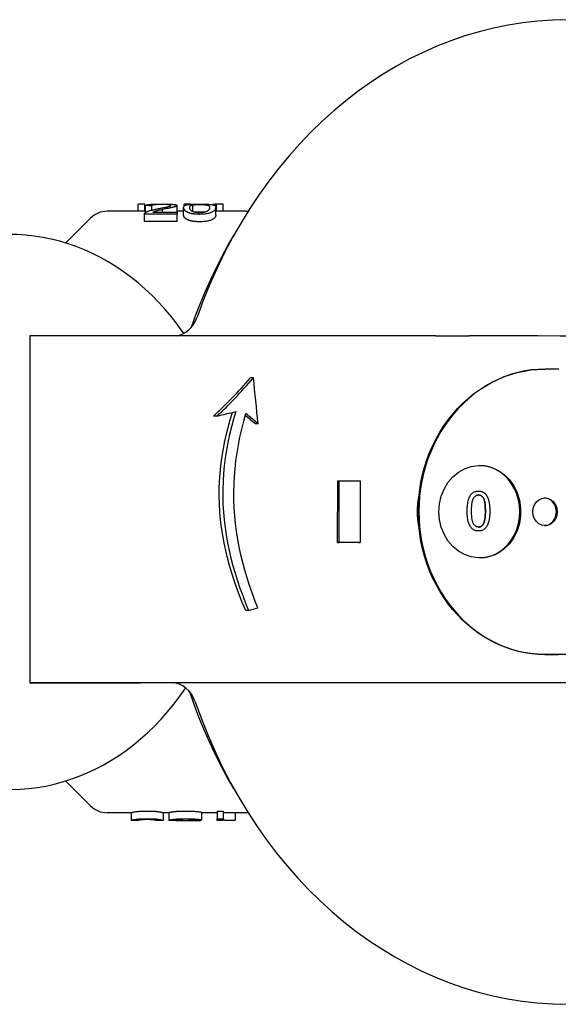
# Model space of a CAD drawing. Header units: millimetres. Extents: x 230 to 512, y 28 to 398.
# Tile 5 of 12: x 302 to 337, y 334 to 398. Entities that reach past the tile are written whole.
import ezdxf

# ---------------------------------------------------------------- set-up
doc = ezdxf.new("R2010")
doc.units = ezdxf.units.MM
doc.layers.add('Detail', color=2, linetype='Continuous')

msp = doc.modelspace()

# ---------------------------------------------------------------- linework, layer by layer
at = {"layer": 'Detail'}
for p, q in [((310.432, 386.081), (310.008, 386.081)), ((310.008, 385.619), (310.008, 386.081)), ((310.432, 385.619), (310.432, 386.081)), ((310.49, 385.91), (310.432, 385.91)), ((310.49, 385.548), (310.49, 385.988)), ((310.892, 385.701), (310.892, 385.982)), ((311.584, 385.56), (311.584, 385.73)), ((312.529, 385.56), (312.529, 385.993)), ((312.953, 385.37), (312.953, 385.863)), ((313.392, 386.081), (312.987, 386.081)), ((312.987, 385.963), (312.987, 386.081)), ((313.392, 386.072), (313.392, 386.081)), ((313.557, 385.598), (313.557, 386.037)), ((315.038, 385.37), (315.038, 385.863)), ((315.508, 386.081), (315.075, 386.081)), ((315.075, 385.619), (315.075, 386.081)), ((315.508, 385.619), (315.508, 386.081)), ((305.313, 383.564), (306.929, 385.18)), ((310.49, 385.619), (307.99, 385.619)), ((310.416, 384.963), (310.416, 385.446)), ((312.532, 385.44), (310.417, 385.44)), ((310.417, 384.957), (310.417, 385.44)), ((310.962, 385.56), (312.532, 385.56)), ((312.953, 385.619), (312.529, 385.619)), ((312.532, 385.56), (312.532, 385.44)), ((312.532, 384.957), (312.532, 385.44)), ((317.002, 385.619), (315.038, 385.619)), ((312.532, 384.957), (310.417, 384.957)), ((302.994, 377.549), (302.981, 355.049)), ((310.18, 377.549), (302.994, 377.549)), ((317.478, 374.818), (317.295, 374.818)), ((336.332, 375.383), (336.38, 375.383)), ((315.124, 372.342), (314.886, 372.342)), ((317.782, 371.828), (317.603, 371.828)), ((322.937, 364.144), (322.939, 368.144)), ((322.939, 368.144), (323.045, 368.144)), ((323.043, 364.144), (323.045, 368.144)), ((323.045, 368.144), (324.403, 368.143)), ((324.403, 368.143), (324.401, 364.143)), ((332.064, 367.48), (332.064, 367.48)), ((332.063, 364.888), (332.063, 364.888)), ((322.937, 364.144), (323.043, 364.144)), ((324.401, 364.143), (323.043, 364.144)), ((324.293, 364.143), (324.401, 364.143)), ((317.166, 359.74), (316.978, 359.74)), ((302.981, 355.049), (310.168, 355.049)), ((311.682, 355.041), (302.981, 355.049)), ((312.199, 355.04), (311.682, 355.041)), ((305.313, 348.674), (306.929, 347.059)), ((315.128, 346.722), (315.522, 346.722)), ((315.128, 346.722), (315.128, 346.225)), ((315.522, 346.722), (315.522, 346.225)), ((309.552, 346.619), (307.99, 346.619)), ((309.552, 346.619), (309.552, 346.119)), ((309.955, 346.119), (309.552, 346.119)), ((311.034, 346.169), (311.034, 346.165)), ((311.637, 346.119), (311.235, 346.119)), ((311.637, 346.619), (311.637, 346.119)), ((312.003, 346.619), (311.637, 346.619)), ((312.003, 346.63), (312.003, 346.13)), ((312.631, 346.119), (312.122, 346.119)), ((314.035, 346.119), (313.565, 346.119)), ((313.683, 346.15), (313.683, 346.12)), ((314.052, 346.143), (314.052, 346.12)), ((314.122, 346.643), (314.122, 346.143)), ((315.128, 346.619), (314.122, 346.619)), ((315.128, 346.119), (315.128, 346.225)), ((315.128, 346.225), (315.522, 346.225)), ((315.522, 346.119), (315.128, 346.119)), ((317.002, 346.619), (315.522, 346.619)), ((315.522, 346.225), (315.522, 346.119)), ((316.305, 346.619), (316.305, 346.127))]:
    msp.add_line(p, q, dxfattribs=at)
at = {"layer": 'Detail', "flags": 128}
for points in [[(310.462, 385.528), (310.477, 385.539), (310.492, 385.55), (310.509, 385.561), (310.528, 385.572), (310.547, 385.582), (310.568, 385.593), (310.59, 385.603), (310.614, 385.613), (310.639, 385.623), (310.665, 385.633), (310.693, 385.643), (310.721, 385.652), (310.752, 385.662), (310.785, 385.672), (310.82, 385.682), (310.857, 385.692), (310.896, 385.702), (310.938, 385.712), (310.982, 385.723), (311.028, 385.733), (311.076, 385.744), (311.126, 385.755), (311.179, 385.765), (311.234, 385.776)], [(310.49, 385.988), (310.498, 385.999), (310.51, 386.008), (310.525, 386.017), (310.543, 386.025), (310.565, 386.033), (310.589, 386.04), (310.617, 386.046), (310.648, 386.052), (310.681, 386.057), (310.719, 386.062), (310.759, 386.066), (310.802, 386.069), (310.848, 386.073), (310.897, 386.076), (310.949, 386.078), (311.003, 386.081), (311.06, 386.083), (311.119, 386.084), (311.181, 386.086), (311.245, 386.087), (311.312, 386.087), (311.382, 386.088), (311.454, 386.088), (311.529, 386.089)], [(310.892, 385.982), (310.875, 385.982), (310.859, 385.982), (310.842, 385.983), (310.825, 385.983), (310.808, 385.983), (310.792, 385.983), (310.775, 385.984), (310.758, 385.984), (310.741, 385.984), (310.724, 385.984), (310.708, 385.985), (310.691, 385.985), (310.674, 385.985), (310.657, 385.985), (310.641, 385.986), (310.624, 385.986), (310.607, 385.986), (310.59, 385.986), (310.574, 385.987), (310.557, 385.987), (310.54, 385.987), (310.523, 385.987), (310.506, 385.988), (310.49, 385.988)], [(311.52, 386.061), (311.474, 386.061), (311.429, 386.061), (311.385, 386.06), (311.344, 386.059), (311.303, 386.058), (311.265, 386.057), (311.228, 386.055), (311.192, 386.054), (311.158, 386.051), (311.126, 386.049), (311.095, 386.046), (311.066, 386.043), (311.039, 386.04), (311.014, 386.036), (310.991, 386.033), (310.971, 386.028), (310.953, 386.024), (310.937, 386.019), (310.924, 386.014), (310.913, 386.008), (310.904, 386.002), (310.898, 385.996), (310.894, 385.989), (310.892, 385.982)], [(311.584, 385.73), (311.527, 385.718), (311.473, 385.706), (311.423, 385.695), (311.376, 385.684), (311.333, 385.674), (311.293, 385.665), (311.257, 385.656), (311.224, 385.648), (311.195, 385.641), (311.169, 385.634), (311.147, 385.628), (311.128, 385.622), (311.112, 385.617), (311.095, 385.612), (311.08, 385.607), (311.065, 385.602), (311.05, 385.597), (311.036, 385.592), (311.022, 385.586), (311.009, 385.581), (310.997, 385.576), (310.985, 385.571), (310.973, 385.565), (310.962, 385.56)], [(311.234, 385.776), (311.318, 385.793), (311.398, 385.808), (311.473, 385.823), (311.544, 385.836), (311.61, 385.849), (311.671, 385.861), (311.728, 385.872), (311.78, 385.883), (311.827, 385.893), (311.87, 385.902), (311.908, 385.91), (311.941, 385.918), (311.971, 385.925), (311.998, 385.933), (312.022, 385.94), (312.044, 385.946), (312.064, 385.953), (312.08, 385.96), (312.095, 385.966), (312.106, 385.972), (312.115, 385.978), (312.122, 385.984), (312.126, 385.989), (312.127, 385.995)], [(312.127, 385.995), (312.126, 386), (312.122, 386.005), (312.116, 386.01), (312.108, 386.015), (312.098, 386.019), (312.085, 386.024), (312.07, 386.028), (312.052, 386.031), (312.033, 386.035), (312.01, 386.038), (311.986, 386.042), (311.959, 386.045), (311.931, 386.047), (311.9, 386.05), (311.869, 386.052), (311.836, 386.054), (311.801, 386.056), (311.766, 386.057), (311.728, 386.058), (311.69, 386.059), (311.649, 386.06), (311.608, 386.061), (311.565, 386.061), (311.52, 386.061)], [(311.529, 386.089), (311.605, 386.088), (311.678, 386.088), (311.749, 386.087), (311.817, 386.087), (311.882, 386.085), (311.944, 386.084), (312.004, 386.082), (312.06, 386.08), (312.115, 386.078), (312.166, 386.075), (312.215, 386.071), (312.261, 386.068), (312.304, 386.064), (312.343, 386.059), (312.378, 386.055), (312.41, 386.05), (312.438, 386.044), (312.462, 386.038), (312.483, 386.032), (312.5, 386.025), (312.513, 386.018), (312.522, 386.01), (312.527, 386.002), (312.529, 385.993)], [(312.529, 385.993), (312.528, 385.986), (312.524, 385.979), (312.518, 385.972), (312.509, 385.964), (312.498, 385.957), (312.485, 385.949), (312.469, 385.941), (312.45, 385.933), (312.429, 385.925), (312.404, 385.916), (312.376, 385.908), (312.345, 385.898), (312.31, 385.889), (312.273, 385.879), (312.232, 385.869), (312.188, 385.859), (312.138, 385.848), (312.082, 385.835), (312.017, 385.821), (311.945, 385.806), (311.866, 385.79), (311.78, 385.771), (311.686, 385.751), (311.584, 385.73)], [(312.953, 385.863), (312.955, 385.891), (312.96, 385.916), (312.97, 385.938), (312.982, 385.957), (312.999, 385.975), (313.019, 385.991), (313.043, 386.004), (313.07, 386.016), (313.102, 386.027), (313.136, 386.036), (313.174, 386.045), (313.216, 386.052), (313.261, 386.059), (313.31, 386.065), (313.362, 386.07), (313.418, 386.074), (313.477, 386.078), (313.54, 386.081), (313.607, 386.083), (313.678, 386.085), (313.752, 386.087), (313.829, 386.088), (313.911, 386.088), (313.996, 386.089)], [(313.27, 385.529), (313.244, 385.539), (313.22, 385.55), (313.196, 385.562), (313.173, 385.574), (313.152, 385.586), (313.131, 385.598), (313.112, 385.611), (313.094, 385.625), (313.077, 385.638), (313.061, 385.652), (313.046, 385.666), (313.032, 385.68), (313.02, 385.695), (313.008, 385.71), (312.998, 385.725), (312.988, 385.74), (312.98, 385.755), (312.973, 385.771), (312.967, 385.786), (312.962, 385.802), (312.958, 385.817), (312.955, 385.833), (312.954, 385.848), (312.953, 385.863)], [(313.356, 385.863), (313.356, 385.876), (313.357, 385.889), (313.359, 385.901), (313.361, 385.912), (313.364, 385.922), (313.368, 385.932), (313.373, 385.942), (313.378, 385.95), (313.384, 385.959), (313.39, 385.967), (313.398, 385.974), (313.406, 385.981), (313.415, 385.988), (313.424, 385.994), (313.434, 386), (313.445, 386.005), (313.456, 386.01), (313.469, 386.015), (313.482, 386.019), (313.495, 386.023), (313.51, 386.027), (313.525, 386.031), (313.54, 386.034), (313.557, 386.037)], [(313.996, 385.526), (313.951, 385.527), (313.908, 385.529), (313.866, 385.531), (313.825, 385.535), (313.785, 385.54), (313.746, 385.546), (313.709, 385.553), (313.673, 385.562), (313.638, 385.571), (313.604, 385.581), (313.571, 385.592), (313.54, 385.604), (313.511, 385.618), (313.484, 385.633), (313.459, 385.65), (313.438, 385.669), (313.418, 385.69), (313.402, 385.711), (313.388, 385.735), (313.376, 385.759), (313.367, 385.784), (313.361, 385.81), (313.357, 385.837), (313.356, 385.863)], [(313.557, 386.037), (313.571, 386.039), (313.585, 386.041), (313.6, 386.043), (313.615, 386.045), (313.63, 386.046), (313.646, 386.048), (313.662, 386.049), (313.678, 386.051), (313.695, 386.052), (313.712, 386.053), (313.73, 386.054), (313.748, 386.055), (313.766, 386.056), (313.785, 386.057), (313.804, 386.058), (313.824, 386.059), (313.844, 386.059), (313.864, 386.06), (313.884, 386.06), (313.905, 386.061), (313.927, 386.061), (313.948, 386.061), (313.97, 386.061), (313.993, 386.061)], [(313.993, 386.061), (314.038, 386.061), (314.082, 386.061), (314.124, 386.06), (314.166, 386.058), (314.206, 386.057), (314.245, 386.055), (314.282, 386.052), (314.319, 386.049), (314.354, 386.046), (314.388, 386.042), (314.42, 386.038), (314.452, 386.033), (314.481, 386.027), (314.508, 386.021), (314.532, 386.013), (314.554, 386.003), (314.573, 385.993), (314.59, 385.98), (314.604, 385.966), (314.616, 385.95), (314.624, 385.932), (314.631, 385.912), (314.635, 385.889), (314.636, 385.863)], [(313.996, 386.089), (314.079, 386.088), (314.16, 386.088), (314.237, 386.087), (314.31, 386.085), (314.38, 386.083), (314.447, 386.081), (314.51, 386.078), (314.569, 386.074), (314.625, 386.07), (314.677, 386.065), (314.725, 386.06), (314.769, 386.053), (314.809, 386.046), (314.847, 386.038), (314.881, 386.029), (314.913, 386.019), (314.941, 386.007), (314.967, 385.995), (314.989, 385.98), (315.007, 385.963), (315.021, 385.943), (315.03, 385.92), (315.036, 385.894), (315.038, 385.863)], [(314.636, 385.863), (314.635, 385.837), (314.631, 385.81), (314.624, 385.784), (314.616, 385.759), (314.604, 385.735), (314.59, 385.712), (314.573, 385.69), (314.554, 385.67), (314.532, 385.651), (314.508, 385.633), (314.481, 385.618), (314.452, 385.605), (314.42, 385.592), (314.388, 385.581), (314.354, 385.571), (314.319, 385.562), (314.283, 385.554), (314.245, 385.546), (314.207, 385.54), (314.167, 385.535), (314.126, 385.531), (314.084, 385.529), (314.04, 385.527), (313.996, 385.526)], [(315.038, 385.863), (315.037, 385.834), (315.031, 385.806), (315.022, 385.777), (315.009, 385.749), (314.993, 385.721), (314.973, 385.694), (314.95, 385.669), (314.923, 385.644), (314.892, 385.62), (314.858, 385.597), (314.82, 385.576), (314.778, 385.555), (314.733, 385.535), (314.685, 385.517), (314.632, 385.5), (314.577, 385.484), (314.517, 385.47), (314.454, 385.457), (314.387, 385.447), (314.316, 385.438), (314.242, 385.431), (314.164, 385.426), (314.082, 385.423), (313.996, 385.422)], [(315.075, 386.081), (315.064, 386.08), (315.053, 386.079), (315.043, 386.077), (315.032, 386.076), (315.021, 386.075), (315.01, 386.073), (315, 386.072), (314.989, 386.071), (314.978, 386.069), (314.967, 386.068), (314.956, 386.066), (314.946, 386.065), (314.935, 386.063), (314.924, 386.062), (314.913, 386.06), (314.902, 386.058), (314.892, 386.057), (314.881, 386.055), (314.87, 386.053), (314.859, 386.052), (314.849, 386.05), (314.838, 386.048), (314.827, 386.047), (314.816, 386.045)], [(310.417, 385.44), (310.416, 385.444), (310.416, 385.448), (310.417, 385.452), (310.417, 385.456), (310.417, 385.46), (310.418, 385.463), (310.419, 385.467), (310.42, 385.471), (310.422, 385.475), (310.423, 385.478), (310.425, 385.482), (310.426, 385.486), (310.428, 385.489), (310.431, 385.493), (310.433, 385.496), (310.435, 385.5), (310.438, 385.504), (310.441, 385.507), (310.444, 385.511), (310.447, 385.514), (310.451, 385.518), (310.454, 385.521), (310.458, 385.524), (310.462, 385.528)], [(313.27, 385.043), (313.244, 385.054), (313.22, 385.064), (313.196, 385.076), (313.173, 385.087), (313.152, 385.099), (313.131, 385.111), (313.112, 385.124), (313.094, 385.137), (313.077, 385.15), (313.061, 385.164), (313.046, 385.177), (313.032, 385.191), (313.02, 385.206), (313.008, 385.22), (312.998, 385.235), (312.988, 385.249), (312.98, 385.264), (312.973, 385.279), (312.967, 385.294), (312.962, 385.309), (312.958, 385.325), (312.955, 385.34), (312.954, 385.355), (312.953, 385.37)], [(313.996, 385.422), (313.958, 385.423), (313.92, 385.423), (313.883, 385.424), (313.847, 385.426), (313.811, 385.427), (313.777, 385.429), (313.743, 385.432), (313.709, 385.435), (313.677, 385.438), (313.645, 385.442), (313.613, 385.446), (313.583, 385.45), (313.553, 385.455), (313.524, 385.46), (313.495, 385.465), (313.467, 385.471), (313.44, 385.477), (313.414, 385.483), (313.388, 385.49), (313.363, 385.497), (313.339, 385.505), (313.315, 385.512), (313.292, 385.52), (313.27, 385.529)], [(313.996, 384.94), (313.958, 384.94), (313.92, 384.941), (313.883, 384.942), (313.847, 384.943), (313.811, 384.945), (313.777, 384.947), (313.743, 384.949), (313.709, 384.952), (313.677, 384.955), (313.645, 384.958), (313.613, 384.962), (313.583, 384.967), (313.553, 384.971), (313.524, 384.976), (313.495, 384.981), (313.467, 384.987), (313.44, 384.993), (313.414, 384.999), (313.388, 385.006), (313.363, 385.013), (313.339, 385.02), (313.315, 385.027), (313.292, 385.035), (313.27, 385.043)], [(313.993, 385.563), (313.979, 385.563), (313.966, 385.563), (313.952, 385.563), (313.939, 385.562), (313.926, 385.562), (313.913, 385.562), (313.9, 385.562), (313.888, 385.562), (313.875, 385.562), (313.863, 385.561), (313.851, 385.561), (313.839, 385.561), (313.827, 385.56), (313.815, 385.56), (313.803, 385.56), (313.792, 385.559), (313.78, 385.559), (313.769, 385.558), (313.758, 385.558), (313.747, 385.557), (313.736, 385.556), (313.725, 385.556), (313.714, 385.555), (313.704, 385.554)], [(314.284, 385.554), (314.273, 385.555), (314.262, 385.555), (314.251, 385.556), (314.24, 385.557), (314.228, 385.557), (314.217, 385.558), (314.205, 385.558), (314.194, 385.559), (314.182, 385.559), (314.17, 385.56), (314.158, 385.56), (314.146, 385.561), (314.134, 385.561), (314.122, 385.561), (314.109, 385.561), (314.097, 385.562), (314.084, 385.562), (314.071, 385.562), (314.059, 385.562), (314.046, 385.562), (314.033, 385.563), (314.019, 385.563), (314.006, 385.563), (313.993, 385.563)], [(315.038, 385.37), (315.037, 385.342), (315.031, 385.313), (315.022, 385.286), (315.009, 385.258), (314.993, 385.231), (314.973, 385.205), (314.95, 385.18), (314.923, 385.156), (314.892, 385.133), (314.858, 385.111), (314.82, 385.089), (314.778, 385.069), (314.733, 385.05), (314.685, 385.032), (314.632, 385.015), (314.577, 385), (314.517, 384.986), (314.454, 384.974), (314.387, 384.964), (314.316, 384.955), (314.242, 384.949), (314.164, 384.944), (314.082, 384.941), (313.996, 384.94)], [(310.417, 384.957), (310.416, 384.958), (310.416, 384.958), (310.416, 384.958), (310.416, 384.958), (310.416, 384.958), (310.416, 384.959), (310.416, 384.959), (310.416, 384.959), (310.416, 384.959), (310.416, 384.96), (310.416, 384.96), (310.416, 384.96), (310.416, 384.96), (310.416, 384.96), (310.416, 384.961), (310.416, 384.961), (310.416, 384.961), (310.416, 384.961), (310.416, 384.962), (310.416, 384.962), (310.416, 384.962), (310.416, 384.962), (310.416, 384.962), (310.416, 384.963)], [(313.462, 378.11), (313.747, 378.896), (314.049, 379.672), (314.369, 380.438), (314.707, 381.194), (315.062, 381.938), (315.435, 382.671), (315.824, 383.391), (316.23, 384.098)], [(329.282, 377.539), (329.333, 377.539), (329.384, 377.539), (329.436, 377.539), (329.488, 377.539), (329.541, 377.54), (329.594, 377.54), (329.649, 377.541), (329.704, 377.541), (329.761, 377.542), (329.819, 377.542), (329.878, 377.542), (329.939, 377.543), (330.001, 377.543), (330.065, 377.543), (330.131, 377.544), (330.199, 377.544), (330.268, 377.544), (330.336, 377.543), (330.403, 377.543), (330.467, 377.543), (330.53, 377.542), (330.591, 377.542), (330.651, 377.541), (330.71, 377.541)], [(330.71, 377.539), (330.742, 377.539), (330.774, 377.539), (330.807, 377.538), (330.839, 377.538), (330.871, 377.538), (330.904, 377.538), (330.936, 377.537), (330.968, 377.537), (331.001, 377.537), (331.033, 377.537), (331.066, 377.536), (331.098, 377.536), (331.131, 377.536), (331.163, 377.536), (331.196, 377.536), (331.228, 377.536), (331.26, 377.536), (331.293, 377.535), (331.325, 377.535), (331.358, 377.535), (331.39, 377.535), (331.423, 377.535), (331.456, 377.535), (331.488, 377.535)], [(328.198, 367.067), (328.256, 367.567), (328.337, 368.062), (328.443, 368.551), (328.572, 369.034), (328.725, 369.508), (328.9, 369.971), (329.097, 370.424), (329.316, 370.864), (329.556, 371.289), (329.816, 371.7), (330.095, 372.093), (330.392, 372.47), (330.707, 372.827), (331.039, 373.165), (331.386, 373.481), (331.747, 373.776), (332.122, 374.049), (332.509, 374.297), (332.906, 374.522), (333.314, 374.722), (333.73, 374.896), (334.153, 375.044), (334.582, 375.166), (335.016, 375.261), (335.453, 375.329), (335.892, 375.37), (336.332, 375.383)], [(336.38, 375.383), (335.943, 375.37), (335.506, 375.33), (335.071, 375.263), (334.639, 375.169), (334.212, 375.048), (333.791, 374.901), (333.377, 374.729), (332.971, 374.531), (332.575, 374.309), (332.189, 374.063), (331.816, 373.793), (331.455, 373.501), (331.109, 373.187), (330.778, 372.853), (330.463, 372.499), (330.165, 372.127), (329.886, 371.736), (329.626, 371.33), (329.385, 370.908), (329.165, 370.472), (328.966, 370.023), (328.789, 369.563), (328.635, 369.093), (328.503, 368.614), (328.395, 368.128), (328.311, 367.636), (328.25, 367.14), (328.213, 366.64), (328.201, 366.14), (328.213, 365.639), (328.249, 365.14), (328.309, 364.643), (328.393, 364.151), (328.501, 363.665), (328.632, 363.186), (328.786, 362.715), (328.962, 362.255), (329.16, 361.806), (329.38, 361.37), (329.62, 360.948), (329.88, 360.541), (330.159, 360.15), (330.456, 359.777), (330.77, 359.422), (331.101, 359.087), (331.447, 358.773), (331.807, 358.481), (332.18, 358.211), (332.566, 357.964), (332.962, 357.741), (333.367, 357.543), (333.781, 357.37), (334.202, 357.222), (334.629, 357.101), (335.061, 357.006), (335.496, 356.938), (335.933, 356.897), (336.37, 356.883)], [(337.262, 375.383), (336.821, 375.383), (336.38, 375.383)], [(316.978, 359.74), (316.777, 360.218), (316.586, 360.698), (316.406, 361.181), (316.237, 361.667), (316.08, 362.154), (315.935, 362.645), (315.803, 363.137), (315.685, 363.631), (315.58, 364.127), (315.49, 364.624), (315.414, 365.122), (315.353, 365.621), (315.307, 366.12), (315.277, 366.62), (315.262, 367.12), (315.264, 367.62), (315.282, 368.12), (315.316, 368.62), (315.366, 369.119), (315.43, 369.618), (315.51, 370.116), (315.604, 370.612), (315.712, 371.108), (315.834, 371.601), (315.969, 372.093), (316.117, 372.582)], [(316.339, 372.639), (316.19, 372.14), (316.054, 371.639), (315.932, 371.136), (315.824, 370.633), (315.73, 370.128), (315.652, 369.623), (315.588, 369.118), (315.54, 368.614), (315.507, 368.11), (315.49, 367.608), (315.488, 367.107), (315.503, 366.606), (315.532, 366.106), (315.577, 365.607), (315.637, 365.108), (315.711, 364.61), (315.8, 364.114), (315.902, 363.619), (316.017, 363.126), (316.146, 362.635), (316.288, 362.146), (316.441, 361.66), (316.606, 361.176), (316.783, 360.694), (316.969, 360.216), (317.166, 359.74)], [(317.767, 359.896), (317.575, 360.382), (317.394, 360.87), (317.225, 361.361), (317.066, 361.855), (316.92, 362.352), (316.786, 362.851), (316.666, 363.352), (316.559, 363.854), (316.465, 364.359), (316.386, 364.864), (316.321, 365.37), (316.271, 365.877), (316.235, 366.384), (316.215, 366.891), (316.21, 367.398), (316.22, 367.906), (316.246, 368.416), (316.287, 368.928), (316.344, 369.44), (316.415, 369.953), (316.501, 370.467), (316.602, 370.979), (316.718, 371.491), (316.847, 372.002), (316.99, 372.511)], [(329.495, 366.139), (329.533, 366.646), (329.648, 367.138), (329.835, 367.602), (330.088, 368.023), (330.402, 368.39), (330.765, 368.692), (331.168, 368.921), (331.599, 369.07), (332.045, 369.134), (332.495, 369.112), (332.934, 369.005), (333.35, 368.815), (333.731, 368.548), (334.067, 368.212), (334.348, 367.816), (334.566, 367.372), (334.715, 366.892), (334.79, 366.391), (334.79, 365.881), (334.715, 365.38), (334.566, 364.9), (334.348, 364.456), (334.067, 364.06), (333.731, 363.724), (333.349, 363.458), (332.933, 363.268), (332.494, 363.161), (332.044, 363.139), (331.598, 363.204), (331.167, 363.353), (330.764, 363.582), (330.401, 363.884), (330.087, 364.252), (329.833, 364.675), (329.647, 365.14), (329.533, 365.632), (329.495, 366.139)], [(332.134, 363.137), (332.478, 363.166), (332.815, 363.245), (333.14, 363.373), (333.447, 363.548), (333.732, 363.766), (333.989, 364.025), (334.214, 364.32), (334.403, 364.645), (334.554, 364.995), (334.663, 365.365), (334.729, 365.748), (334.752, 366.137), (334.729, 366.527), (334.663, 366.909), (334.553, 367.279), (334.403, 367.629), (334.213, 367.955), (333.988, 368.249), (333.731, 368.508), (333.447, 368.726), (333.139, 368.901), (332.814, 369.029), (332.477, 369.108), (332.133, 369.137)], [(331.332, 366.185), (331.334, 366.295), (331.338, 366.398), (331.344, 366.497), (331.353, 366.59), (331.364, 366.677), (331.378, 366.759), (331.395, 366.836), (331.414, 366.907), (331.436, 366.974), (331.46, 367.037), (331.487, 367.096), (331.516, 367.151), (331.548, 367.202), (331.582, 367.249), (331.619, 367.292), (331.658, 367.331), (331.7, 367.366), (331.744, 367.396), (331.791, 367.422), (331.84, 367.443), (331.893, 367.459), (331.947, 367.471), (332.005, 367.478), (332.064, 367.48)], [(331.332, 366.185), (331.334, 366.294), (331.337, 366.398), (331.344, 366.496), (331.353, 366.589), (331.364, 366.677), (331.378, 366.759), (331.395, 366.836), (331.414, 366.907), (331.436, 366.974), (331.46, 367.037), (331.486, 367.096), (331.516, 367.151), (331.547, 367.202), (331.581, 367.249), (331.618, 367.292), (331.657, 367.331), (331.699, 367.366), (331.743, 367.396), (331.79, 367.422), (331.84, 367.443), (331.892, 367.459), (331.947, 367.471), (332.004, 367.478), (332.064, 367.48)], [(331.617, 366.185), (331.618, 366.287), (331.621, 366.382), (331.625, 366.472), (331.631, 366.556), (331.64, 366.634), (331.649, 366.706), (331.661, 366.772), (331.675, 366.833), (331.69, 366.888), (331.707, 366.937), (331.726, 366.98), (331.747, 367.018), (331.769, 367.051), (331.791, 367.081), (331.815, 367.108), (331.839, 367.133), (331.865, 367.154), (331.891, 367.173), (331.918, 367.189), (331.945, 367.202), (331.974, 367.212), (332.003, 367.219), (332.033, 367.223), (332.064, 367.224)], [(332.064, 367.48), (332.091, 367.48), (332.118, 367.478), (332.144, 367.476), (332.169, 367.473), (332.194, 367.469), (332.218, 367.464), (332.242, 367.458), (332.266, 367.451), (332.288, 367.443), (332.311, 367.434), (332.333, 367.425), (332.354, 367.414), (332.375, 367.403), (332.396, 367.391), (332.416, 367.378), (332.435, 367.364), (332.454, 367.349), (332.473, 367.333), (332.491, 367.316), (332.509, 367.298), (332.526, 367.28), (332.542, 367.26), (332.558, 367.24), (332.574, 367.218)], [(332.512, 366.185), (332.511, 366.286), (332.508, 366.382), (332.504, 366.472), (332.498, 366.556), (332.49, 366.634), (332.48, 366.707), (332.468, 366.773), (332.455, 366.834), (332.44, 366.889), (332.423, 366.938), (332.404, 366.981), (332.383, 367.018), (332.361, 367.051), (332.338, 367.081), (332.315, 367.108), (332.29, 367.133), (332.265, 367.154), (332.239, 367.173), (332.212, 367.189), (332.184, 367.201), (332.155, 367.212), (332.126, 367.219), (332.096, 367.223), (332.064, 367.224)], [(332.064, 367.224), (332.096, 367.223), (332.126, 367.219), (332.155, 367.212), (332.184, 367.201), (332.212, 367.189), (332.239, 367.173), (332.265, 367.154), (332.29, 367.133), (332.315, 367.108), (332.339, 367.081), (332.361, 367.051), (332.383, 367.018), (332.404, 366.981), (332.423, 366.938), (332.44, 366.889), (332.455, 366.834), (332.468, 366.773), (332.48, 366.707), (332.49, 366.634), (332.498, 366.556), (332.504, 366.472), (332.508, 366.382), (332.511, 366.286), (332.512, 366.185)], [(332.574, 367.218), (332.592, 367.191), (332.609, 367.162), (332.626, 367.132), (332.642, 367.101), (332.657, 367.068), (332.671, 367.034), (332.684, 366.998), (332.697, 366.961), (332.709, 366.923), (332.72, 366.883), (332.731, 366.842), (332.74, 366.8), (332.749, 366.756), (332.757, 366.711), (332.764, 366.665), (332.771, 366.617), (332.777, 366.567), (332.782, 366.517), (332.786, 366.465), (332.789, 366.411), (332.792, 366.357), (332.794, 366.301), (332.795, 366.243), (332.795, 366.184)], [(328.197, 365.212), (328.183, 365.288), (328.171, 365.365), (328.159, 365.442), (328.149, 365.519), (328.14, 365.596), (328.133, 365.673), (328.126, 365.751), (328.121, 365.829), (328.116, 365.906), (328.114, 365.984), (328.112, 366.062), (328.111, 366.14), (328.112, 366.218), (328.114, 366.295), (328.117, 366.373), (328.121, 366.451), (328.126, 366.528), (328.133, 366.606), (328.141, 366.683), (328.15, 366.76), (328.16, 366.837), (328.172, 366.914), (328.184, 366.991), (328.198, 367.067)], [(328.198, 367.067), (328.191, 366.99), (328.185, 366.913), (328.18, 366.836), (328.175, 366.759), (328.17, 366.681), (328.167, 366.604), (328.163, 366.527), (328.161, 366.449), (328.159, 366.372), (328.157, 366.294), (328.156, 366.217), (328.156, 366.14), (328.156, 366.062), (328.157, 365.985), (328.158, 365.907), (328.16, 365.83), (328.163, 365.753), (328.166, 365.675), (328.17, 365.598), (328.174, 365.521), (328.179, 365.444), (328.184, 365.366), (328.19, 365.289), (328.197, 365.212)], [(335.588, 366.134), (335.615, 366.367), (335.694, 366.584), (335.82, 366.77), (335.983, 366.913), (336.172, 367.003), (336.376, 367.033), (336.579, 367.003), (336.768, 366.913), (336.931, 366.77), (337.055, 366.583), (337.134, 366.366), (337.16, 366.133), (337.134, 365.9), (337.055, 365.683), (336.931, 365.497), (336.768, 365.354), (336.579, 365.264), (336.375, 365.233), (336.172, 365.264), (335.982, 365.354), (335.819, 365.497), (335.694, 365.684), (335.615, 365.901), (335.588, 366.134)], [(336.351, 365.234), (336.451, 365.245), (336.549, 365.27), (336.644, 365.31), (336.733, 365.364), (336.816, 365.43), (336.89, 365.507), (336.955, 365.595), (337.01, 365.692), (337.054, 365.796), (337.086, 365.905), (337.105, 366.018), (337.111, 366.134), (337.105, 366.249), (337.085, 366.362), (337.054, 366.472), (337.01, 366.575), (336.955, 366.672), (336.89, 366.76), (336.816, 366.838), (336.733, 366.903), (336.644, 366.957), (336.549, 366.997), (336.451, 367.022), (336.351, 367.033)], [(332.063, 364.888), (332.004, 364.89), (331.948, 364.897), (331.894, 364.908), (331.842, 364.924), (331.793, 364.945), (331.746, 364.97), (331.702, 365), (331.66, 365.033), (331.622, 365.071), (331.585, 365.112), (331.552, 365.158), (331.521, 365.208), (331.493, 365.261), (331.467, 365.318), (331.442, 365.379), (331.42, 365.444), (331.4, 365.513), (331.383, 365.585), (331.367, 365.664), (331.355, 365.751), (331.345, 365.847), (331.338, 365.951), (331.334, 366.064), (331.332, 366.185)], [(332.063, 364.888), (332.004, 364.89), (331.948, 364.897), (331.894, 364.908), (331.842, 364.924), (331.793, 364.945), (331.746, 364.97), (331.702, 365), (331.66, 365.033), (331.622, 365.071), (331.585, 365.112), (331.552, 365.158), (331.521, 365.208), (331.493, 365.261), (331.467, 365.318), (331.442, 365.379), (331.42, 365.444), (331.4, 365.513), (331.383, 365.585), (331.367, 365.664), (331.355, 365.751), (331.345, 365.847), (331.338, 365.951), (331.334, 366.064), (331.332, 366.185)], [(332.067, 365.145), (332.035, 365.147), (332.004, 365.151), (331.975, 365.158), (331.946, 365.168), (331.918, 365.181), (331.891, 365.197), (331.864, 365.216), (331.839, 365.237), (331.814, 365.261), (331.791, 365.289), (331.768, 365.319), (331.746, 365.352), (331.725, 365.389), (331.706, 365.432), (331.689, 365.481), (331.674, 365.536), (331.661, 365.597), (331.649, 365.663), (331.639, 365.736), (331.631, 365.814), (331.625, 365.898), (331.62, 365.988), (331.618, 366.084), (331.617, 366.185)], [(332.795, 366.184), (332.794, 366.074), (332.79, 365.97), (332.784, 365.871), (332.775, 365.777), (332.763, 365.689), (332.749, 365.607), (332.732, 365.53), (332.713, 365.458), (332.691, 365.392), (332.667, 365.329), (332.64, 365.27), (332.611, 365.215), (332.58, 365.164), (332.546, 365.117), (332.509, 365.075), (332.47, 365.036), (332.429, 365.001), (332.384, 364.971), (332.338, 364.945), (332.288, 364.925), (332.236, 364.908), (332.181, 364.897), (332.123, 364.89), (332.063, 364.888)], [(332.369, 365.327), (332.381, 365.347), (332.392, 365.368), (332.403, 365.391), (332.413, 365.415), (332.422, 365.441), (332.432, 365.468), (332.44, 365.496), (332.448, 365.525), (332.456, 365.556), (332.463, 365.589), (332.47, 365.622), (332.476, 365.657), (332.482, 365.694), (332.487, 365.732), (332.492, 365.771), (332.496, 365.811), (332.5, 365.853), (332.503, 365.896), (332.505, 365.941), (332.508, 365.987), (332.509, 366.034), (332.511, 366.083), (332.511, 366.133), (332.512, 366.185)], [(332.512, 366.185), (332.512, 366.133), (332.511, 366.083), (332.51, 366.034), (332.508, 365.987), (332.506, 365.941), (332.503, 365.896), (332.5, 365.853), (332.496, 365.811), (332.492, 365.771), (332.487, 365.732), (332.482, 365.694), (332.476, 365.657), (332.47, 365.622), (332.463, 365.589), (332.456, 365.556), (332.448, 365.525), (332.44, 365.496), (332.432, 365.468), (332.422, 365.441), (332.413, 365.415), (332.403, 365.391), (332.392, 365.368), (332.381, 365.347), (332.369, 365.327)], [(332.067, 365.145), (332.082, 365.146), (332.098, 365.146), (332.113, 365.148), (332.128, 365.15), (332.142, 365.153), (332.157, 365.157), (332.171, 365.161), (332.185, 365.165), (332.198, 365.171), (332.211, 365.177), (332.224, 365.183), (332.237, 365.191), (332.25, 365.198), (332.262, 365.207), (332.274, 365.216), (332.286, 365.226), (332.297, 365.236), (332.308, 365.247), (332.319, 365.259), (332.33, 365.271), (332.34, 365.284), (332.35, 365.298), (332.36, 365.312), (332.369, 365.327)], [(332.369, 365.327), (332.36, 365.312), (332.35, 365.298), (332.34, 365.284), (332.33, 365.271), (332.319, 365.259), (332.308, 365.247), (332.297, 365.236), (332.286, 365.226), (332.274, 365.216), (332.262, 365.207), (332.25, 365.198), (332.237, 365.191), (332.225, 365.183), (332.212, 365.177), (332.198, 365.171), (332.185, 365.165), (332.171, 365.161), (332.157, 365.157), (332.142, 365.153), (332.128, 365.15), (332.113, 365.148), (332.098, 365.146), (332.082, 365.146), (332.067, 365.145)], [(336.321, 356.883), (335.882, 356.898), (335.443, 356.939), (335.006, 357.008), (334.572, 357.103), (334.143, 357.226), (333.72, 357.375), (333.304, 357.55), (332.897, 357.75), (332.5, 357.975), (332.113, 358.225), (331.739, 358.498), (331.378, 358.793), (331.031, 359.11), (330.7, 359.448), (330.385, 359.806), (330.088, 360.183), (329.81, 360.577), (329.55, 360.988), (329.311, 361.414), (329.093, 361.854), (328.896, 362.307), (328.721, 362.771), (328.569, 363.245), (328.44, 363.727), (328.335, 364.217), (328.254, 364.713), (328.197, 365.212)], [(336.37, 356.883), (336.811, 356.883), (337.252, 356.883)], [(330.569, 355.033), (330.5, 355.033), (330.435, 355.032), (330.371, 355.032), (330.309, 355.032), (330.248, 355.031), (330.188, 355.031), (330.128, 355.031), (330.067, 355.031), (330.005, 355.031), (329.942, 355.032), (329.877, 355.032), (329.81, 355.033), (329.744, 355.033), (329.68, 355.034), (329.617, 355.034), (329.556, 355.035), (329.496, 355.036), (329.436, 355.037), (329.378, 355.037), (329.32, 355.038), (329.263, 355.038), (329.206, 355.039), (329.149, 355.039), (329.092, 355.039)], [(331.476, 355.039), (331.438, 355.039), (331.4, 355.039), (331.362, 355.039), (331.324, 355.039), (331.286, 355.039), (331.248, 355.039), (331.21, 355.039), (331.172, 355.039), (331.135, 355.039), (331.097, 355.039), (331.059, 355.038), (331.021, 355.038), (330.983, 355.038), (330.946, 355.038), (330.908, 355.038), (330.87, 355.038), (330.832, 355.037), (330.794, 355.037), (330.757, 355.037), (330.719, 355.036), (330.681, 355.036), (330.644, 355.036), (330.606, 355.036), (330.568, 355.035)], [(316.23, 348.14), (315.803, 348.885), (315.394, 349.645), (315.004, 350.419), (314.633, 351.205), (314.282, 352.004), (313.95, 352.814), (313.638, 353.635), (313.347, 354.467)], [(309.552, 346.619), (309.554, 346.62), (309.559, 346.623), (309.568, 346.626), (309.581, 346.631), (309.597, 346.636), (309.617, 346.642), (309.641, 346.648), (309.668, 346.654), (309.699, 346.661), (309.733, 346.668), (309.771, 346.674), (309.812, 346.681), (309.857, 346.688), (309.906, 346.694), (309.958, 346.7), (310.014, 346.706), (310.073, 346.711), (310.137, 346.716), (310.203, 346.72), (310.274, 346.723), (310.349, 346.726), (310.427, 346.728), (310.509, 346.729), (310.595, 346.729)], [(310.595, 346.729), (310.633, 346.729), (310.671, 346.729), (310.707, 346.729), (310.744, 346.728), (310.779, 346.727), (310.814, 346.727), (310.848, 346.726), (310.881, 346.725), (310.914, 346.723), (310.946, 346.722), (310.977, 346.72), (311.008, 346.719), (311.038, 346.717), (311.067, 346.715), (311.095, 346.713), (311.123, 346.711), (311.15, 346.708), (311.177, 346.706), (311.202, 346.704), (311.227, 346.701), (311.252, 346.698), (311.275, 346.696), (311.298, 346.693), (311.32, 346.69)], [(312.256, 346.684), (312.282, 346.687), (312.309, 346.69), (312.337, 346.693), (312.365, 346.696), (312.394, 346.699), (312.424, 346.702), (312.455, 346.705), (312.486, 346.708), (312.519, 346.71), (312.552, 346.713), (312.585, 346.715), (312.62, 346.717), (312.655, 346.719), (312.691, 346.721), (312.728, 346.722), (312.766, 346.724), (312.804, 346.725), (312.843, 346.726), (312.883, 346.727), (312.924, 346.728), (312.966, 346.729), (313.008, 346.729), (313.051, 346.729), (313.095, 346.729)], [(313.095, 346.729), (313.166, 346.729), (313.236, 346.728), (313.303, 346.727), (313.368, 346.726), (313.43, 346.724), (313.491, 346.721), (313.549, 346.719), (313.605, 346.715), (313.659, 346.712), (313.71, 346.708), (313.76, 346.704), (313.807, 346.699), (313.851, 346.695), (313.892, 346.69), (313.93, 346.685), (313.964, 346.68), (313.996, 346.675), (314.023, 346.67), (314.048, 346.666), (314.069, 346.661), (314.088, 346.656), (314.102, 346.651), (314.114, 346.647), (314.122, 346.643)], [(309.552, 346.119), (309.554, 346.12), (309.559, 346.123), (309.568, 346.126), (309.581, 346.131), (309.597, 346.136), (309.617, 346.142), (309.641, 346.149), (309.668, 346.155), (309.699, 346.162), (309.733, 346.169), (309.771, 346.176), (309.812, 346.183), (309.857, 346.189), (309.906, 346.196), (309.958, 346.202), (310.014, 346.208), (310.073, 346.213), (310.137, 346.218), (310.203, 346.222), (310.274, 346.226), (310.349, 346.229), (310.427, 346.231), (310.509, 346.232), (310.595, 346.232)], [(309.552, 346.119), (309.552, 346.119), (309.552, 346.119), (309.552, 346.119), (309.552, 346.119), (309.552, 346.119), (309.552, 346.119), (309.552, 346.119), (309.552, 346.119), (309.552, 346.119), (309.552, 346.119), (309.552, 346.119), (309.552, 346.119), (309.552, 346.119), (309.552, 346.119), (309.552, 346.119), (309.552, 346.119), (309.552, 346.119), (309.552, 346.119), (309.552, 346.119), (309.552, 346.119), (309.552, 346.119), (309.552, 346.119), (309.552, 346.119), (309.552, 346.119)], [(309.954, 346.119), (309.956, 346.12), (309.96, 346.122), (309.966, 346.125), (309.975, 346.129), (309.986, 346.134), (310.001, 346.138), (310.017, 346.143), (310.036, 346.148), (310.058, 346.153), (310.083, 346.158), (310.109, 346.163), (310.139, 346.167), (310.17, 346.17), (310.203, 346.174), (310.237, 346.177), (310.272, 346.18), (310.308, 346.183), (310.345, 346.186), (310.384, 346.188), (310.423, 346.189), (310.464, 346.191), (310.507, 346.192), (310.55, 346.192), (310.595, 346.193)], [(310.598, 346.187), (310.553, 346.187), (310.509, 346.186), (310.466, 346.185), (310.425, 346.184), (310.385, 346.182), (310.346, 346.18), (310.308, 346.178), (310.272, 346.175), (310.237, 346.172), (310.203, 346.169), (310.17, 346.166), (310.139, 346.162), (310.109, 346.158), (310.083, 346.154), (310.058, 346.15), (310.036, 346.145), (310.017, 346.14), (310.001, 346.136), (309.986, 346.131), (309.975, 346.127), (309.966, 346.124), (309.96, 346.121), (309.956, 346.12), (309.954, 346.119)], [(310.595, 346.232), (310.633, 346.232), (310.671, 346.232), (310.707, 346.231), (310.744, 346.231), (310.779, 346.23), (310.814, 346.229), (310.848, 346.228), (310.881, 346.227), (310.914, 346.226), (310.946, 346.224), (310.977, 346.223), (311.008, 346.221), (311.038, 346.219), (311.067, 346.217), (311.095, 346.215), (311.123, 346.213), (311.15, 346.211), (311.177, 346.208), (311.202, 346.206), (311.227, 346.203), (311.252, 346.2), (311.275, 346.198), (311.298, 346.195), (311.32, 346.192)], [(310.595, 346.193), (310.639, 346.192), (310.683, 346.192), (310.725, 346.191), (310.766, 346.189), (310.806, 346.188), (310.844, 346.186), (310.882, 346.183), (310.918, 346.18), (310.953, 346.177), (310.987, 346.174), (311.019, 346.171), (311.051, 346.167), (311.08, 346.163), (311.107, 346.158), (311.131, 346.154), (311.153, 346.149), (311.172, 346.143), (311.189, 346.138), (311.203, 346.134), (311.214, 346.129), (311.223, 346.125), (311.23, 346.122), (311.234, 346.12), (311.235, 346.119)], [(311.034, 346.165), (311.02, 346.166), (311.006, 346.168), (310.991, 346.17), (310.976, 346.171), (310.961, 346.173), (310.945, 346.174), (310.929, 346.175), (310.912, 346.176), (310.895, 346.178), (310.878, 346.179), (310.86, 346.18), (310.842, 346.181), (310.824, 346.182), (310.805, 346.183), (310.786, 346.183), (310.767, 346.184), (310.747, 346.185), (310.727, 346.185), (310.706, 346.186), (310.685, 346.186), (310.664, 346.186), (310.642, 346.187), (310.62, 346.187), (310.598, 346.187)], [(311.235, 346.119), (311.235, 346.119), (311.234, 346.12), (311.232, 346.12), (311.229, 346.121), (311.226, 346.122), (311.222, 346.124), (311.218, 346.125), (311.213, 346.127), (311.207, 346.129), (311.2, 346.131), (311.193, 346.134), (311.185, 346.136), (311.176, 346.138), (311.166, 346.141), (311.156, 346.143), (311.146, 346.146), (311.134, 346.148), (311.122, 346.151), (311.109, 346.153), (311.095, 346.156), (311.081, 346.158), (311.066, 346.16), (311.05, 346.163), (311.034, 346.165)], [(311.32, 346.69), (311.346, 346.686), (311.371, 346.683), (311.395, 346.679), (311.417, 346.675), (311.439, 346.671), (311.459, 346.667), (311.478, 346.664), (311.496, 346.66), (311.514, 346.656), (311.53, 346.652), (311.544, 346.649), (311.558, 346.645), (311.571, 346.642), (311.582, 346.638), (311.593, 346.635), (311.602, 346.632), (311.61, 346.63), (311.618, 346.627), (311.624, 346.625), (311.629, 346.623), (311.632, 346.622), (311.635, 346.62), (311.637, 346.62), (311.637, 346.619)], [(311.32, 346.192), (311.346, 346.188), (311.371, 346.184), (311.395, 346.18), (311.417, 346.177), (311.439, 346.173), (311.459, 346.169), (311.478, 346.165), (311.496, 346.161), (311.514, 346.157), (311.53, 346.153), (311.544, 346.149), (311.558, 346.146), (311.571, 346.142), (311.582, 346.139), (311.593, 346.136), (311.602, 346.133), (311.61, 346.13), (311.618, 346.127), (311.624, 346.125), (311.629, 346.123), (311.632, 346.122), (311.635, 346.12), (311.637, 346.12), (311.637, 346.119)], [(311.637, 346.119), (311.637, 346.119), (311.637, 346.119), (311.637, 346.119), (311.637, 346.119), (311.637, 346.119), (311.637, 346.119), (311.637, 346.119), (311.637, 346.119), (311.637, 346.119), (311.637, 346.119), (311.637, 346.119), (311.637, 346.119), (311.637, 346.119), (311.637, 346.119), (311.637, 346.119), (311.637, 346.119), (311.637, 346.119), (311.637, 346.119), (311.637, 346.119), (311.637, 346.119), (311.637, 346.119), (311.637, 346.119), (311.637, 346.119), (311.637, 346.119)], [(312.003, 346.63), (312.004, 346.631), (312.005, 346.633), (312.007, 346.635), (312.01, 346.637), (312.014, 346.638), (312.019, 346.64), (312.025, 346.642), (312.031, 346.645), (312.039, 346.647), (312.047, 346.649), (312.056, 346.651), (312.067, 346.653), (312.077, 346.656), (312.089, 346.658), (312.102, 346.661), (312.116, 346.663), (312.13, 346.666), (312.146, 346.668), (312.162, 346.671), (312.179, 346.673), (312.197, 346.676), (312.216, 346.679), (312.236, 346.681), (312.256, 346.684)], [(312.003, 346.13), (312.004, 346.132), (312.005, 346.133), (312.007, 346.135), (312.01, 346.137), (312.014, 346.139), (312.019, 346.141), (312.025, 346.143), (312.031, 346.145), (312.039, 346.147), (312.047, 346.15), (312.056, 346.152), (312.067, 346.154), (312.077, 346.157), (312.089, 346.159), (312.102, 346.162), (312.116, 346.164), (312.13, 346.167), (312.146, 346.169), (312.162, 346.172), (312.179, 346.175), (312.197, 346.177), (312.216, 346.18), (312.236, 346.183), (312.256, 346.186)], [(312.122, 346.119), (312.112, 346.119), (312.103, 346.119), (312.094, 346.119), (312.086, 346.119), (312.078, 346.12), (312.07, 346.12), (312.063, 346.12), (312.056, 346.12), (312.05, 346.121), (312.044, 346.121), (312.038, 346.121), (312.033, 346.122), (312.028, 346.122), (312.024, 346.123), (312.02, 346.123), (312.016, 346.124), (312.013, 346.124), (312.011, 346.125), (312.008, 346.126), (312.007, 346.127), (312.005, 346.127), (312.004, 346.128), (312.003, 346.129), (312.003, 346.13)], [(312.256, 346.186), (312.282, 346.189), (312.309, 346.192), (312.337, 346.195), (312.365, 346.198), (312.394, 346.201), (312.424, 346.204), (312.455, 346.207), (312.486, 346.21), (312.519, 346.212), (312.552, 346.215), (312.585, 346.217), (312.62, 346.219), (312.655, 346.221), (312.691, 346.223), (312.728, 346.225), (312.766, 346.226), (312.804, 346.228), (312.843, 346.229), (312.883, 346.23), (312.924, 346.231), (312.966, 346.231), (313.008, 346.232), (313.051, 346.232), (313.095, 346.232)], [(313.095, 346.193), (313.048, 346.192), (313.003, 346.192), (312.958, 346.191), (312.916, 346.19), (312.874, 346.189), (312.833, 346.187), (312.794, 346.185), (312.756, 346.182), (312.719, 346.18), (312.684, 346.177), (312.649, 346.174), (312.616, 346.171), (312.585, 346.168), (312.556, 346.164), (312.531, 346.161), (312.508, 346.157), (312.487, 346.154), (312.47, 346.15), (312.455, 346.147), (312.443, 346.144), (312.433, 346.141), (312.426, 346.138), (312.422, 346.135), (312.421, 346.132)], [(312.421, 346.132), (312.422, 346.129), (312.426, 346.127), (312.433, 346.126), (312.442, 346.124), (312.453, 346.123), (312.468, 346.122), (312.485, 346.121), (312.504, 346.12), (312.526, 346.12), (312.551, 346.12), (312.578, 346.119), (312.608, 346.119), (312.641, 346.119), (312.674, 346.119), (312.71, 346.119), (312.746, 346.12), (312.785, 346.12), (312.825, 346.12), (312.867, 346.12), (312.911, 346.12), (312.956, 346.12), (313.002, 346.12), (313.051, 346.12), (313.101, 346.12)], [(313.095, 346.232), (313.166, 346.232), (313.236, 346.231), (313.303, 346.23), (313.368, 346.228), (313.43, 346.226), (313.491, 346.224), (313.549, 346.221), (313.605, 346.218), (313.659, 346.214), (313.71, 346.21), (313.76, 346.206), (313.807, 346.201), (313.851, 346.197), (313.892, 346.192), (313.93, 346.187), (313.964, 346.182), (313.996, 346.177), (314.023, 346.172), (314.048, 346.167), (314.069, 346.162), (314.088, 346.157), (314.102, 346.152), (314.114, 346.148), (314.122, 346.143)], [(313.711, 346.141), (313.702, 346.144), (313.692, 346.147), (313.68, 346.151), (313.667, 346.154), (313.652, 346.157), (313.635, 346.16), (313.616, 346.163), (313.596, 346.166), (313.574, 346.169), (313.551, 346.172), (313.526, 346.174), (313.499, 346.177), (313.47, 346.179), (313.441, 346.182), (313.411, 346.184), (313.38, 346.185), (313.348, 346.187), (313.315, 346.188), (313.28, 346.19), (313.245, 346.191), (313.209, 346.192), (313.172, 346.192), (313.134, 346.192), (313.095, 346.193)], [(313.101, 346.12), (313.133, 346.12), (313.164, 346.12), (313.194, 346.12), (313.224, 346.12), (313.254, 346.12), (313.283, 346.12), (313.311, 346.12), (313.339, 346.12), (313.366, 346.12), (313.392, 346.12), (313.418, 346.12), (313.444, 346.12), (313.469, 346.119), (313.492, 346.119), (313.515, 346.119), (313.537, 346.119), (313.559, 346.119), (313.579, 346.119), (313.599, 346.119), (313.617, 346.119), (313.635, 346.119), (313.652, 346.12), (313.668, 346.12), (313.683, 346.12)], [(313.683, 346.12), (313.699, 346.12), (313.714, 346.12), (313.729, 346.12), (313.745, 346.12), (313.76, 346.12), (313.775, 346.12), (313.791, 346.12), (313.806, 346.12), (313.821, 346.12), (313.837, 346.12), (313.852, 346.12), (313.868, 346.12), (313.883, 346.12), (313.898, 346.12), (313.914, 346.12), (313.929, 346.12), (313.944, 346.12), (313.96, 346.12), (313.975, 346.12), (313.991, 346.12), (314.006, 346.12), (314.021, 346.12), (314.037, 346.12), (314.052, 346.12)], [(314.122, 346.143), (314.105, 346.143), (314.088, 346.143), (314.071, 346.143), (314.054, 346.143), (314.036, 346.143), (314.019, 346.143), (314.002, 346.143), (313.985, 346.143), (313.968, 346.143), (313.951, 346.142), (313.934, 346.142), (313.916, 346.142), (313.899, 346.142), (313.882, 346.142), (313.865, 346.142), (313.848, 346.142), (313.831, 346.142), (313.813, 346.142), (313.796, 346.142), (313.779, 346.142), (313.762, 346.141), (313.745, 346.141), (313.728, 346.141), (313.711, 346.141)], [(314.052, 346.12), (314.051, 346.12), (314.051, 346.119), (314.05, 346.119), (314.049, 346.119), (314.048, 346.119), (314.048, 346.119), (314.047, 346.119), (314.046, 346.119), (314.046, 346.119), (314.045, 346.119), (314.044, 346.119), (314.043, 346.119), (314.043, 346.119), (314.042, 346.119), (314.041, 346.119), (314.041, 346.119), (314.04, 346.119), (314.039, 346.119), (314.039, 346.119), (314.038, 346.119), (314.037, 346.119), (314.036, 346.119), (314.036, 346.119), (314.035, 346.119)], [(315.522, 346.152), (315.546, 346.151), (315.571, 346.149), (315.597, 346.148), (315.625, 346.146), (315.654, 346.145), (315.684, 346.143), (315.716, 346.142), (315.749, 346.14), (315.783, 346.139), (315.818, 346.138), (315.854, 346.137), (315.892, 346.135), (315.93, 346.134), (315.967, 346.133), (316.004, 346.132), (316.04, 346.131), (316.076, 346.131), (316.11, 346.13), (316.144, 346.129), (316.178, 346.129), (316.211, 346.128), (316.243, 346.127), (316.274, 346.127), (316.305, 346.127)]]:
    msp.add_lwpolyline(points, dxfattribs=at)
at = {"layer": 'Detail'}
for centre, start, end in [((307.99, 384.119), 90, 135), ((317.002, 387.119), 270, 275.16791), ((307.99, 348.119), 225, 270), ((317.002, 345.119), 84.83209, 90)]:
    msp.add_arc(centre, 1.5, start, end, dxfattribs=at)
for centre, major_axis, ratio, start_param, end_param in [((337.84, 366.119), (0, 31.925), 0.819152, 0, 1.164068), ((301.679, 366.119), (0, 18), 0.819152, 5.411521, 10.309668), ((312.317, 379.54), (0, -2), 0.819152, 0.09456, 1.164068), ((317.962, 377.543), (-9.5, 0.005), 0.000386, 4.279519, 5.67232), ((233.857, 377.519), (-210, 0.116), 0.000386, 4.240683, 4.279519), ((233.857, 377.519), (-210, 0.116), 0.000386, 3.974195, 4.228851), ((317.965, 383.57), (-8.643, -13.673), 0.289464, 0.811552, 1.070783), ((317.965, 383.57), (-8.871, -14.033), 0.289464, 0.845876, 1.091389), ((317.92, 301.684), (-7.938, 119.224), 0.0467, 5.338278, 5.369658), ((317.961, 375.081), (9.736, 2.961), 0.187971, 4.360153, 4.488198), ((317.955, 365.536), (-8.958, 10.035), 0.313831, 5.087518, 5.15618), ((317.955, 365.536), (-9.194, 10.299), 0.313831, 5.068234, 5.149635), ((233.849, 364.119), (-210, 0.116), 0.000386, 4.267137, 4.27428), ((317.953, 361.782), (9.74, 2.708), 0.175153, 4.582879, 4.644589), ((233.845, 356.869), (-210, 0.116), 0.000386, 4.111184, 4.202613), ((317.95, 355.043), (9.5, -0.005), 0.000386, 1.137927, 2.530729), ((312.198, 353.04), (0, 2), 0.819152, 5.108166, 6.282512), ((233.844, 355.019), (210, -0.116), 0.000386, 1.10004, 1.137927), ((233.844, 355.019), (210, -0.116), 0.000386, 0.832603, 1.087259), ((337.84, 366.119), (0, -31.925), 0.819152, 5.108166, 6.283185)]:
    msp.add_ellipse(centre, major_axis=major_axis, ratio=ratio, start_param=start_param, end_param=end_param, dxfattribs=at)

doc.saveas('drawing.dxf')
